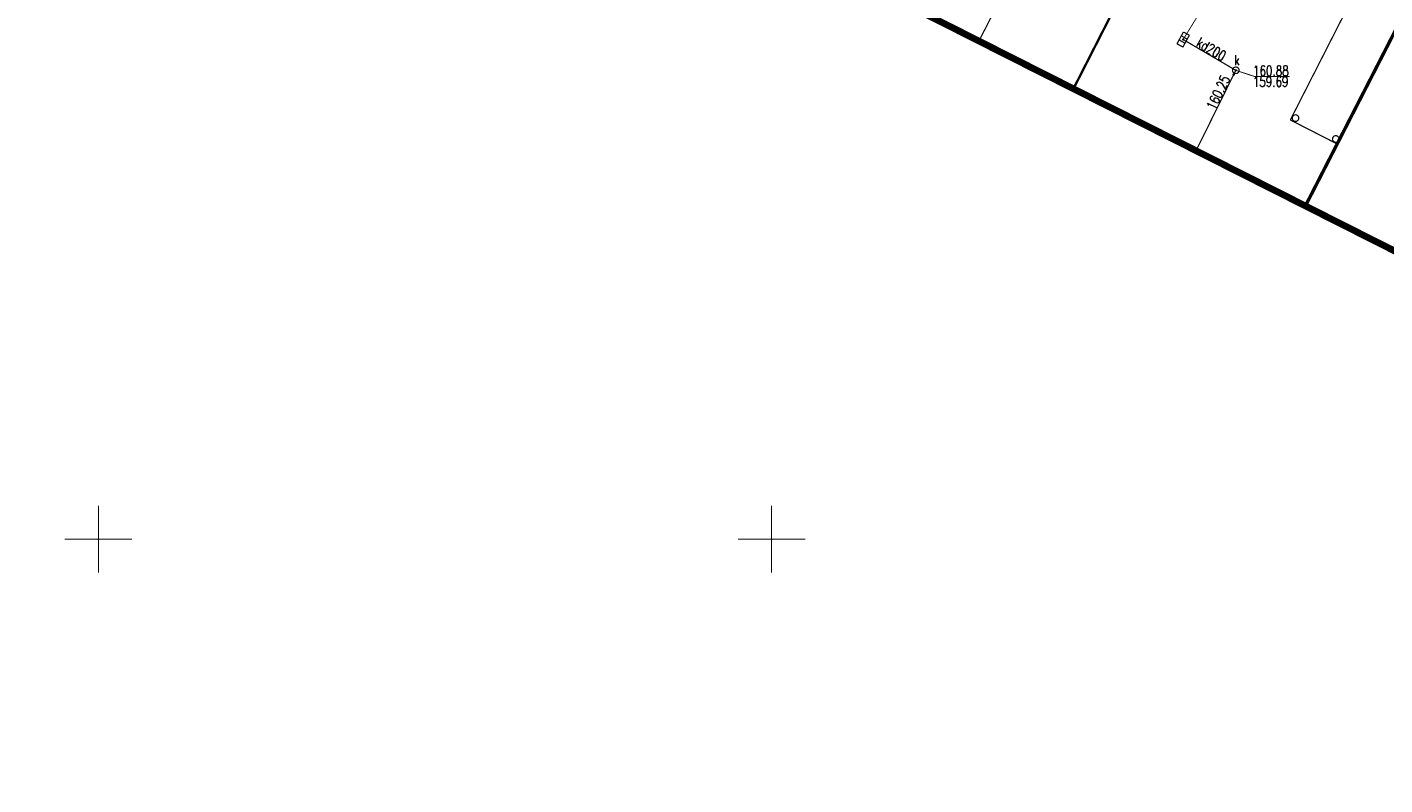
# Model space of a CAD drawing. Extents: x 0 to 7432618, y -40 to 5712028.
# Tile 33 of 165: x 7430545 to 7430646, y 5711482 to 5711538. Entities that reach past the tile are written whole.
import ezdxf
from ezdxf.enums import TextEntityAlignment as Align

# ---------------------------------------------------------------- set-up
doc = ezdxf.new("R2010")
doc.units = 0
doc.header["$MEASUREMENT"] = 0
doc.linetypes.add('0', pattern=[1.5, 1, -0.5])
for name, color, linetype in [('EGBB_L_0', 7, 'Continuous'), ('EGBE_T_0', 7, 'Continuous'), ('OTK_L_4', 7, 'Continuous'), ('SUEP_L_0', 7, 'Continuous'), ('SUK_E_T_4', 7, 'Continuous'), ('SUK_T_1', 7, 'Continuous'), ('SUK_T_3', 7, 'Continuous'), ('SUKP_E_T_0', 7, 'Continuous'), ('SUKP_L_0', 7, 'Continuous'), ('SUKR_T_0', 7, 'Continuous'), ('SUL_L_1', 7, 'Continuous'), ('zakres', 7, 'Continuous')]:
    doc.layers.add(name, color=color, linetype=linetype)
doc.styles.add('STYL_ARIAL', font='simplex', dxfattribs={"width": 0.75, "oblique": 0.1})

msp = doc.modelspace()

# ---------------------------------------------------------------- linework, layer by layer
at = {"layer": 'EGBB_L_0', "color": 18, "true_color": 0x000000, "const_width": 0.25}
msp.add_lwpolyline([(7430648.31, 5711541.68), (7430639.65, 5711524.77)], dxfattribs=at)
at = {"layer": 'EGBE_T_0', "color": 18, "true_color": 0x000000, "const_width": 0.09}
for points in [[(7430638.92, 5711531.55), (7430639.05, 5711531.51), (7430639.14, 5711531.4), (7430639.16, 5711531.26), (7430639.1, 5711531.13), (7430638.99, 5711531.06), (7430638.85, 5711531.06), (7430638.73, 5711531.13), (7430638.67, 5711531.26), (7430638.69, 5711531.4), (7430638.78, 5711531.51), (7430638.92, 5711531.55)], [(7430641.91, 5711530), (7430642.04, 5711529.96), (7430642.14, 5711529.85), (7430642.16, 5711529.71), (7430642.1, 5711529.59), (7430641.98, 5711529.51), (7430641.84, 5711529.51), (7430641.72, 5711529.59), (7430641.66, 5711529.71), (7430641.68, 5711529.85), (7430641.77, 5711529.96), (7430641.91, 5711530)]]:
    msp.add_lwpolyline(points, dxfattribs=at)
at = {"layer": 'OTK_L_4', "color": 18, "linetype": '0', "true_color": 0x000000, "const_width": 0.09}
for points in [[(7430638.53, 5711531.16), (7430644.7, 5711543.28)], [(7430642.01, 5711529.38), (7430638.53, 5711531.16)], [(7430639.65, 5711524.77), (7430642.01, 5711529.38)]]:
    msp.add_lwpolyline(points, dxfattribs=at)
at = {"layer": 'SUEP_L_0', "color": 1, "true_color": 0xff0000, "const_width": 0.09}
msp.add_lwpolyline([(7430622.42, 5711533.48), (7430629.2, 5711546.78)], dxfattribs=at)
at = {"layer": 'SUK_T_1', "color": 36, "true_color": 0x803300, "const_width": 0.09}
for points in [[(7430630.11, 5711536.82), (7430630.59, 5711537.7)], [(7430630.59, 5711537.7), (7430631.03, 5711537.46)], [(7430630.55, 5711536.58), (7430630.11, 5711536.82)], [(7430630.27, 5711537.11), (7430630.7, 5711536.87)], [(7430630.44, 5711537.41), (7430630.87, 5711537.17)], [(7430631.03, 5711537.46), (7430630.55, 5711536.58)]]:
    msp.add_lwpolyline(points, dxfattribs=at)
at = {"layer": 'SUK_T_3', "color": 36, "true_color": 0x803300, "const_width": 0.09}
msp.add_lwpolyline([(7430634.48, 5711535.1), (7430634.62, 5711535.06), (7430634.71, 5711534.95), (7430634.73, 5711534.81), (7430634.67, 5711534.69), (7430634.55, 5711534.61), (7430634.41, 5711534.61), (7430634.29, 5711534.69), (7430634.23, 5711534.81), (7430634.25, 5711534.95), (7430634.34, 5711535.06), (7430634.48, 5711535.1)], dxfattribs=at)
at = {"layer": 'SUKP_L_0', "color": 36, "true_color": 0x803300, "const_width": 0.09}
for points in [[(7430615.4, 5711537.03), (7430618.46, 5711542.99)], [(7430634.48, 5711534.85), (7430630.57, 5711537.14)], [(7430631.53, 5711528.88), (7430634.48, 5711534.85)]]:
    msp.add_lwpolyline(points, dxfattribs=at)
at = {"layer": 'SUKR_T_0', "color": 36, "true_color": 0x803300, "const_width": 0.065}
for points in [[(7430630.57, 5711537.14), (7430631.8, 5711539.14)], [(7430630.57, 5711537.2), (7430630.61, 5711537.18), (7430630.63, 5711537.14), (7430630.61, 5711537.1), (7430630.57, 5711537.08), (7430630.53, 5711537.1), (7430630.51, 5711537.14), (7430630.53, 5711537.18), (7430630.57, 5711537.2)], [(7430634.32, 5711534.6), (7430634.37, 5711534.58), (7430634.39, 5711534.53), (7430634.37, 5711534.49), (7430634.32, 5711534.47), (7430634.28, 5711534.49), (7430634.26, 5711534.53), (7430634.28, 5711534.58), (7430634.32, 5711534.6)], [(7430634.48, 5711534.91), (7430634.52, 5711534.89), (7430634.54, 5711534.85), (7430634.52, 5711534.81), (7430634.48, 5711534.79), (7430634.44, 5711534.81), (7430634.42, 5711534.85), (7430634.44, 5711534.89), (7430634.48, 5711534.91)], [(7430634.48, 5711534.85), (7430635.88, 5711534.39)], [(7430635.88, 5711534.39), (7430638.48, 5711534.39)]]:
    msp.add_lwpolyline(points, dxfattribs=at)
at = {"layer": 'SUL_L_1', "color": 18, "true_color": 0x000000, "const_width": 0.175}
msp.add_lwpolyline([(7430629.2, 5711546.78), (7430622.42, 5711533.48)], dxfattribs=at)
at = {"layer": 'zakres', "color": 18, "linetype": '0', "true_color": 0x000000, "const_width": 0.5}
msp.add_lwpolyline([(7430373.95, 5711738.75), (7430343.26, 5711674.56), (7430724.14, 5711482.07), (7430757.41, 5711547.15), (7430373.95, 5711738.75)], dxfattribs=at)
at = {"layer": 'zakres', "color": 18, "true_color": 0x000000, "const_width": 0.065}
for points in [[(7430550, 5711497.5), (7430550, 5711502.5)], [(7430600, 5711497.5), (7430600, 5711502.5)], [(7430547.5, 5711500), (7430552.5, 5711500)], [(7430597.5, 5711500), (7430602.5, 5711500)]]:
    msp.add_lwpolyline(points, dxfattribs=at)
at = {"layer": 'zakres', "color": 18, "true_color": 0x000000}
for p in [(7430550, 5711500), (7430600, 5711500)]:
    msp.add_point(p, dxfattribs=at)

# ---------------------------------------------------------------- texts
at = {"layer": 'SUK_E_T_4', "color": 36, "true_color": 0x803300, "style": 'STYL_ARIAL', "width": 0.75}
msp.add_text('k', height=0.75, dxfattribs=at).set_placement((7430634.35, 5711535), align=Align.BOTTOM_LEFT)
at = {"layer": 'SUKP_E_T_0', "color": 36, "true_color": 0x803300, "style": 'STYL_ARIAL', "width": 0.75}
msp.add_text('kd200', height=0.75, rotation=329.6434, dxfattribs=at).set_placement((7430632.66, 5711536.42), align=Align.MIDDLE_CENTER)
at = {"layer": 'SUKR_T_0', "color": 36, "true_color": 0x803300, "style": 'STYL_ARIAL', "width": 0.75}
for s, p in [('160.88', (7430635.76, 5711535.19)), ('159.69', (7430635.74, 5711534.38))]:
    msp.add_text(s, height=0.75, dxfattribs=at).set_placement(p, align=Align.TOP_LEFT)
msp.add_text('160.25', height=0.75, rotation=64.3745, dxfattribs=at).set_placement((7430633.75, 5711534.4), align=Align.MIDDLE_RIGHT)

doc.saveas('drawing.dxf')
